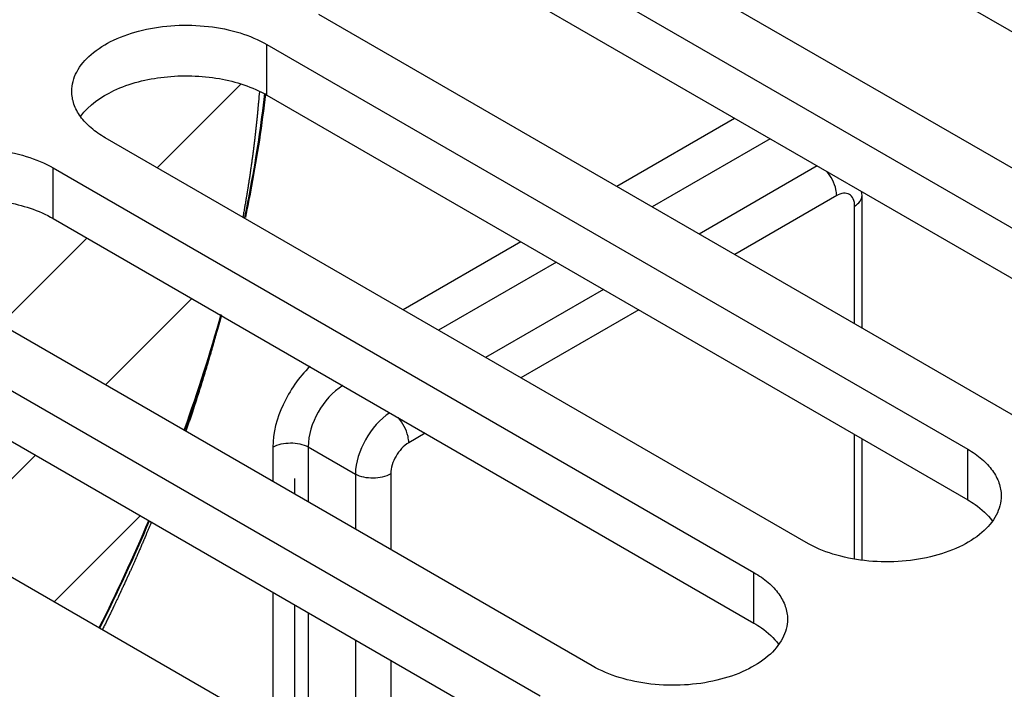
# Model space of a CAD drawing. Header units: inches. Extents: x 0 to 34, y 0 to 22.
# Tile 33 of 157: x 3.483 to 4.055, y 6.96 to 7.349. Entities that reach past the tile are written whole.
import ezdxf

# ---------------------------------------------------------------- set-up
doc = ezdxf.new("R2010")
doc.units = ezdxf.units.IN
doc.header["$LTSCALE"] = 1.87
doc.header["$MEASUREMENT"] = 0
doc.layers.get('0').update_dxf_attribs({"linetype": 'CONTINUOUS'})
doc.layers.add('02___PRT_ALL_AXES', color=7, linetype='CONTINUOUS')
doc.layers.add('DATUMCURVES', color=7, linetype='CONTINUOUS')

msp = doc.modelspace()

# ---------------------------------------------------------------- linework, layer by layer
at = {"color": 7, "linetype": 'CONTINUOUS'}
for p, q in [((3.89871, 7.29214), (3.83022, 7.25259)), ((3.91932, 7.28025), (3.85082, 7.2407)), ((3.94666, 7.26446), (3.87816, 7.22491)), ((3.97278, 7.24723), (3.97242, 7.24959)), ((3.95802, 7.24723), (3.89876, 7.21302)), ((3.97278, 7.17028), (3.97278, 7.24723)), ((3.96846, 7.17278), (3.96846, 7.2412)), ((3.77454, 7.22045), (3.70605, 7.1809)), ((3.79515, 7.20855), (3.72665, 7.16901)), ((3.82249, 7.19277), (3.75399, 7.15322)), ((3.84309, 7.18087), (3.77459, 7.14133)), ((3.71892, 7.10918), (3.70938, 7.10368)), ((3.96846, 7.03615), (3.96846, 7.1085)), ((3.97278, 7.03558), (3.97278, 7.106)), ((3.6304, 7.10107), (3.6304, 7.0812)), ((3.651, 7.10123), (3.651, 7.0693)), ((3.651, 7.10123), (3.67835, 7.08545)), ((3.67835, 7.08545), (3.67835, 7.05351)), ((3.69895, 7.0856), (3.69895, 7.04162)), ((3.6304, 7.01691), (3.6304, 6.93782)), ((3.651, 7.00502), (3.65101, 6.92592)), ((3.67835, 6.98923), (3.67835, 6.91014)), ((3.69895, 6.97734), (3.69895, 6.89919))]:
    msp.add_line(p, q, dxfattribs=at)
for centre, radius, start, end in [((2.66923, 7.4386), 0.96684, 340.22847, 344.39016), ((2.66662, 7.43988), 0.97019, 340.20662, 344.3425), ((2.57146, 7.47661), 1.07178, 333.37346, 337.04311), ((2.56948, 7.47772), 1.07449, 333.36583, 337.02766)]:
    msp.add_arc(centre, radius, start, end, dxfattribs=at)
for points, knots in [([(3.61409, 7.2345), (3.61536, 7.24057), (3.62007, 7.26444), (3.62371, 7.28852), (3.62574, 7.30654)], [0, 0, 0, 0, 0.254616, 1, 1, 1, 1]), ([(3.61463, 7.23451), (3.6159, 7.24057), (3.62063, 7.26443), (3.62429, 7.28851), (3.62634, 7.30652)], [0, 0, 0, 0, 0.254564, 1, 1, 1, 1]), ([(3.95802, 7.24723), (3.95802, 7.24841), (3.95737, 7.25352), (3.95485, 7.25833), (3.95227, 7.26132)], [0, 0, 0, 0, 0.229759, 1, 1, 1, 1]), ([(3.96846, 7.2412), (3.96846, 7.24261), (3.96811, 7.24523), (3.96562, 7.24835), (3.96168, 7.24895), (3.95924, 7.24793), (3.95802, 7.24723)], [0, 0, 0, 0, 0.275422, 0.500006, 0.724596, 1, 1, 1, 1]), ([(3.96846, 7.2412), (3.96968, 7.24191), (3.97177, 7.24351), (3.97278, 7.24608), (3.97278, 7.24723)], [0, 0, 0, 0, 0.55077, 1, 1, 1, 1]), ([(3.65202, 7.14794), (3.64548, 7.1417), (3.63531, 7.12698), (3.6304, 7.10954), (3.6304, 7.10107)], [0, 0, 0, 0, 0.516423, 1, 1, 1, 1]), ([(3.67107, 7.13691), (3.66504, 7.13326), (3.65553, 7.12214), (3.65092, 7.10821), (3.651, 7.10123)], [0, 0, 0, 0, 0.502392, 1, 1, 1, 1]), ([(3.69845, 7.12112), (3.69252, 7.11735), (3.68321, 7.10619), (3.67843, 7.09241), (3.67835, 7.08545)], [0, 0, 0, 0, 0.502469, 1, 1, 1, 1]), ([(3.70938, 7.10368), (3.70938, 7.10491), (3.70868, 7.11025), (3.70596, 7.11525), (3.70317, 7.11829)], [0, 0, 0, 0, 0.230362, 1, 1, 1, 1]), ([(3.6304, 7.10107), (3.63345, 7.10283), (3.64067, 7.10426), (3.6479, 7.10293), (3.651, 7.10123)], [0, 0, 0, 0, 0.498319, 1, 1, 1, 1]), ([(3.70938, 7.10368), (3.70629, 7.10189), (3.70139, 7.09624), (3.69895, 7.08918), (3.69895, 7.0856)], [0, 0, 0, 0, 0.499996, 1, 1, 1, 1]), ([(3.69895, 7.0856), (3.6959, 7.08384), (3.68868, 7.08242), (3.68145, 7.08374), (3.67835, 7.08544)], [0, 0, 0, 0, 0.498319, 1, 1, 1, 1])]:
    msp.add_open_spline(points, degree=3, knots=knots, dxfattribs=at)
at = {"color": 3, "linetype": 'CONTINUOUS'}
for points in [[(4.03415, 7.07057), (4.03563, 7.06971), (4.04096, 7.06634), (4.04575, 7.06199), (4.04845, 7.05827)], [(3.90998, 6.99888), (3.91146, 6.99802), (3.91679, 6.99465), (3.92157, 6.9903), (3.92428, 6.98658)]]:
    msp.add_open_spline(points, degree=3, knots=[0, 0, 0, 0, 0.27103, 1, 1, 1, 1], dxfattribs=at)
at = {"layer": '02___PRT_ALL_AXES', "color": 3, "linetype": 'CONTINUOUS'}
for p, q in [((3.87535, 7.44901), (4.28249, 7.21395)), ((3.75118, 7.37732), (4.15832, 7.14226)), ((3.62701, 7.30563), (4.03415, 7.07057)), ((3.50284, 7.23394), (3.90998, 6.99888)), ((3.37867, 7.16225), (3.78581, 6.92719))]:
    msp.add_line(p, q, dxfattribs=at)
at = {"layer": '02___PRT_ALL_AXES', "color": 7, "linetype": 'CONTINUOUS'}
for p, q in [((4.18854, 7.1891), (3.78139, 7.42416)), ((3.75118, 7.40671), (4.15832, 7.17165)), ((4.06437, 7.11741), (3.65722, 7.35247)), ((3.62701, 7.30563), (3.62701, 7.33502)), ((3.62701, 7.33502), (4.03415, 7.09996)), ((3.9402, 7.04572), (3.53305, 7.28078)), ((3.50284, 7.23394), (3.50284, 7.26333)), ((3.50284, 7.26333), (3.90998, 7.02827)), ((3.81603, 6.97403), (3.40888, 7.20909)), ((3.37867, 7.19164), (3.78581, 6.95658)), ((3.69186, 6.90234), (3.28471, 7.1374)), ((4.03415, 7.07057), (4.03415, 7.09996)), ((3.90998, 6.99888), (3.90998, 7.02827))]:
    msp.add_line(p, q, dxfattribs=at)
for points, knots in [([(3.51359, 7.3079), (3.51359, 7.31173), (3.51591, 7.32002), (3.52495, 7.3303), (3.53829, 7.33843), (3.55494, 7.34399), (3.57361, 7.34662), (3.59281, 7.34609), (3.61096, 7.34246), (3.62209, 7.33786), (3.62701, 7.33502)], [0, 0, 0, 0, 0.086934, 0.186405, 0.303798, 0.437614, 0.582116, 0.729435, 0.871172, 1, 1, 1, 1]), ([(3.53305, 7.28078), (3.53014, 7.28246), (3.52485, 7.2861), (3.51853, 7.29275), (3.51453, 7.30009), (3.51359, 7.30537), (3.51359, 7.3079)], [0, 0, 0, 0, 0.289702, 0.549087, 0.782216, 1, 1, 1, 1]), ([(3.38942, 7.23621), (3.38942, 7.24004), (3.39174, 7.24833), (3.40077, 7.25861), (3.41412, 7.26674), (3.43077, 7.2723), (3.44944, 7.27493), (3.46864, 7.2744), (3.48678, 7.27077), (3.49792, 7.26617), (3.50284, 7.26333)], [0, 0, 0, 0, 0.086934, 0.186405, 0.303798, 0.437614, 0.582116, 0.729435, 0.871172, 1, 1, 1, 1]), ([(4.03415, 7.09996), (4.03707, 7.09828), (4.04236, 7.09464), (4.04868, 7.08799), (4.05268, 7.08064), (4.05361, 7.07537), (4.05361, 7.07284)], [0, 0, 0, 0, 0.289702, 0.549087, 0.782216, 1, 1, 1, 1]), ([(4.05361, 7.07284), (4.05361, 7.06901), (4.0513, 7.06072), (4.04226, 7.05044), (4.02892, 7.04231), (4.01226, 7.03674), (3.99359, 7.03412), (3.9744, 7.03465), (3.95625, 7.03828), (3.94512, 7.04288), (3.9402, 7.04572)], [0, 0, 0, 0, 0.086934, 0.186405, 0.303798, 0.437614, 0.582116, 0.729435, 0.871172, 1, 1, 1, 1]), ([(3.90998, 7.02827), (3.9129, 7.02659), (3.91819, 7.02295), (3.92451, 7.0163), (3.92851, 7.00895), (3.92944, 7.00368), (3.92944, 7.00115)], [0, 0, 0, 0, 0.289702, 0.549087, 0.782216, 1, 1, 1, 1]), ([(3.92944, 7.00115), (3.92944, 6.99732), (3.92713, 6.98903), (3.91809, 6.97875), (3.90475, 6.97062), (3.88809, 6.96505), (3.86942, 6.96243), (3.85023, 6.96296), (3.83208, 6.96659), (3.82094, 6.97119), (3.81603, 6.97403)], [0, 0, 0, 0, 0.086934, 0.186405, 0.303798, 0.437614, 0.582116, 0.729435, 0.871172, 1, 1, 1, 1])]:
    msp.add_open_spline(points, degree=3, knots=knots, dxfattribs=at)
at = {"layer": '02___PRT_ALL_AXES', "color": 3, "linetype": 'CONTINUOUS'}
for points in [[(3.51876, 7.29333), (3.52353, 7.2999), (3.53932, 7.31065), (3.56771, 7.31759), (3.59858, 7.31682), (3.61857, 7.3105), (3.62701, 7.30563)], [(3.39459, 7.22164), (3.39936, 7.22821), (3.41515, 7.23896), (3.44354, 7.2459), (3.47441, 7.24513), (3.4944, 7.23881), (3.50284, 7.23394)]]:
    msp.add_open_spline(points, degree=3, knots=[0, 0, 0, 0, 0.21007, 0.470504, 0.747978, 1, 1, 1, 1], dxfattribs=at)
at = {"layer": 'DATUMCURVES', "color": 2, "linetype": 'CONTINUOUS'}
for p, q in [((3.56319, 7.26338), (3.61186, 7.31205)), ((3.47229, 7.17248), (3.52243, 7.22263)), ((3.53325, 7.13728), (3.5834, 7.18743)), ((3.44236, 7.04638), (3.4925, 7.09653)), ((3.50332, 7.01118), (3.55347, 7.06133))]:
    msp.add_line(p, q, dxfattribs=at)
at = {"layer": 'DATUMCURVES', "color": 4, "linetype": 'CONTINUOUS'}
for p, q in [((3.62257, 7.30765), (3.62244, 7.30606)), ((3.64326, 7.07377), (3.64326, 7.08298)), ((3.64327, 6.93039), (3.64327, 7.00949))]:
    msp.add_line(p, q, dxfattribs=at)
for points, knots in [([(3.62244, 7.30606), (3.62233, 7.30473), (3.62215, 7.30273), (3.62195, 7.3004), (3.62183, 7.29907), (3.62175, 7.29807), (3.62167, 7.29723), (3.62161, 7.29657), (3.62158, 7.29615), (3.62155, 7.29582), (3.62153, 7.29561), (3.62152, 7.29545), (3.6215, 7.2953), (3.62149, 7.29516), (3.62146, 7.29486), (3.62141, 7.29442), (3.62135, 7.29383), (3.62129, 7.29325), (3.6212, 7.29246), (3.62106, 7.29109), (3.62085, 7.28913), (3.62065, 7.28717), (3.62048, 7.28561), (3.62038, 7.28463), (3.6203, 7.28384), (3.62025, 7.28335), (3.62021, 7.28301), (3.62019, 7.28282), (3.62017, 7.28265), (3.62014, 7.28244), (3.6201, 7.2821), (3.62005, 7.28168), (3.61997, 7.281), (3.61986, 7.28015), (3.61974, 7.27914), (3.61957, 7.27779), (3.61941, 7.27643), (3.61924, 7.27508), (3.61914, 7.27423), (3.61906, 7.27356), (3.61899, 7.27305), (3.61894, 7.27262), (3.61891, 7.27233), (3.61888, 7.27216), (3.61887, 7.27204), (3.61885, 7.27188), (3.61882, 7.27169), (3.61877, 7.27134), (3.6187, 7.27084), (3.61862, 7.27024), (3.61851, 7.26945), (3.61837, 7.26845), (3.61815, 7.26686), (3.61792, 7.26527), (3.6177, 7.26368), (3.61753, 7.26249), (3.6174, 7.26149), (3.61728, 7.2607), (3.61722, 7.2602), (3.61716, 7.2598), (3.61712, 7.25956), (3.6171, 7.25935), (3.61707, 7.25918), (3.61702, 7.25888), (3.61696, 7.25845), (3.61685, 7.25776), (3.61671, 7.25691), (3.6165, 7.25553), (3.61623, 7.25382), (3.61596, 7.2521), (3.61577, 7.2509), (3.61567, 7.25022), (3.61558, 7.2497), (3.6155, 7.24919), (3.61544, 7.2488), (3.6154, 7.24854), (3.61539, 7.24844), (3.61537, 7.24835), (3.61536, 7.24825), (3.61532, 7.24806), (3.61528, 7.2478), (3.6152, 7.24737), (3.61511, 7.24684), (3.61496, 7.24599), (3.61478, 7.24492), (3.61455, 7.24364), (3.61426, 7.24194), (3.61389, 7.23981), (3.61344, 7.23726), (3.61314, 7.23555), (3.613, 7.2347)], [0, 0, 0, 0, 0.0625, 0.09375, 0.109375, 0.125, 0.140625, 0.148438, 0.15625, 0.160156, 0.164062, 0.166016, 0.167969, 0.169922, 0.171875, 0.179688, 0.1875, 0.195312, 0.203125, 0.21875, 0.25, 0.28125, 0.296875, 0.3125, 0.320312, 0.328125, 0.332031, 0.333984, 0.335938, 0.339844, 0.34375, 0.351562, 0.359375, 0.375, 0.390625, 0.40625, 0.4375, 0.453125, 0.46875, 0.476562, 0.484375, 0.492188, 0.496094, 0.498047, 0.5, 0.501953, 0.503906, 0.507812, 0.515625, 0.523438, 0.53125, 0.546875, 0.5625, 0.59375, 0.609375, 0.625, 0.640625, 0.648438, 0.65625, 0.660156, 0.664062, 0.666016, 0.667969, 0.671875, 0.679688, 0.6875, 0.703125, 0.71875, 0.75, 0.78125, 0.796875, 0.804688, 0.8125, 0.820312, 0.828125, 0.830078, 0.832031, 0.833008, 0.833984, 0.835938, 0.839844, 0.84375, 0.851562, 0.859375, 0.875, 0.890625, 0.90625, 0.9375, 0.96875, 1, 1, 1, 1]), ([(3.60033, 7.17767), (3.60002, 7.1765), (3.59955, 7.17473), (3.599, 7.17267), (3.59869, 7.17149), (3.59845, 7.17061), (3.59826, 7.16987), (3.5981, 7.16928), (3.598, 7.16892), (3.59792, 7.16862), (3.59787, 7.16844), (3.59784, 7.16829), (3.5978, 7.16817), (3.59776, 7.16803), (3.59769, 7.16777), (3.59758, 7.16737), (3.59743, 7.16684), (3.59728, 7.16631), (3.59708, 7.1656), (3.59674, 7.16436), (3.59624, 7.16259), (3.59565, 7.16046), (3.59515, 7.15869), (3.59476, 7.15728), (3.59435, 7.15586), (3.59361, 7.15338), (3.59278, 7.15054), (3.59205, 7.14806), (3.59163, 7.14664), (3.59132, 7.14558), (3.59099, 7.14451), (3.59055, 7.14309), (3.58979, 7.1406), (3.58891, 7.13776), (3.58814, 7.13528), (3.5877, 7.13385), (3.58724, 7.13243), (3.58666, 7.13066), (3.58597, 7.12852), (3.5854, 7.12674), (3.58494, 7.12532), (3.58465, 7.12443), (3.58442, 7.12372), (3.58428, 7.12328), (3.58418, 7.12297), (3.58412, 7.12279), (3.58405, 7.12259), (3.58397, 7.12235), (3.58377, 7.12176), (3.58348, 7.12089), (3.58308, 7.11971), (3.58268, 7.11855), (3.58216, 7.11699), (3.58123, 7.11426), (3.58044, 7.11192), (3.57991, 7.11036)], [0, 0, 0, 0, 0.0625, 0.09375, 0.109375, 0.125, 0.140625, 0.148438, 0.15625, 0.160156, 0.164062, 0.166016, 0.167969, 0.169922, 0.171875, 0.179688, 0.1875, 0.195312, 0.203125, 0.21875, 0.25, 0.28125, 0.3125, 0.328125, 0.34375, 0.375, 0.4375, 0.46875, 0.484375, 0.5, 0.515625, 0.53125, 0.5625, 0.625, 0.65625, 0.671875, 0.6875, 0.71875, 0.75, 0.78125, 0.796875, 0.8125, 0.820312, 0.828125, 0.832031, 0.833984, 0.835938, 0.839844, 0.84375, 0.859375, 0.875, 0.890625, 0.90625, 0.9375, 1, 1, 1, 1]), ([(3.55988, 7.05766), (3.55939, 7.05648), (3.55864, 7.05471), (3.55778, 7.05265), (3.55728, 7.05147), (3.55691, 7.05058), (3.5566, 7.04985), (3.55635, 7.04926), (3.5562, 7.04889), (3.55608, 7.04859), (3.556, 7.04841), (3.55594, 7.04827), (3.55588, 7.04814), (3.55583, 7.048), (3.55571, 7.04774), (3.55554, 7.04734), (3.55531, 7.04681), (3.55508, 7.04628), (3.55477, 7.04558), (3.55424, 7.04434), (3.55347, 7.04258), (3.55271, 7.04081), (3.55217, 7.03958), (3.55187, 7.03887), (3.55164, 7.03834), (3.55141, 7.03781), (3.55124, 7.03742), (3.55112, 7.03715), (3.55106, 7.03702), (3.55101, 7.03689), (3.55094, 7.03675), (3.55086, 7.03657), (3.55073, 7.03627), (3.55057, 7.03591), (3.5503, 7.03532), (3.54998, 7.03459), (3.54958, 7.03371), (3.54906, 7.03253), (3.54853, 7.03136), (3.54801, 7.03019), (3.54768, 7.02945), (3.54742, 7.02887), (3.54722, 7.02843), (3.54706, 7.02806), (3.54695, 7.0278), (3.54688, 7.02765), (3.54683, 7.02755), (3.54677, 7.02741), (3.54669, 7.02724), (3.54655, 7.02693), (3.54635, 7.02649), (3.5461, 7.02597), (3.54578, 7.02527), (3.54538, 7.02439), (3.54473, 7.02298), (3.54408, 7.02158), (3.54344, 7.02018), (3.54295, 7.01912), (3.54255, 7.01825), (3.54222, 7.01754), (3.54202, 7.01711), (3.54186, 7.01675), (3.54176, 7.01654), (3.54168, 7.01636), (3.54162, 7.01624), (3.54157, 7.01613), (3.54147, 7.01592), (3.54131, 7.01559), (3.5411, 7.01515), (3.5409, 7.01471), (3.54062, 7.01413), (3.54014, 7.01311), (3.53958, 7.01194), (3.53903, 7.01078), (3.53862, 7.0099), (3.53827, 7.00918), (3.53799, 7.00859), (3.53779, 7.00816), (3.53761, 7.00779), (3.53747, 7.0075), (3.53739, 7.00732), (3.53732, 7.00717), (3.53727, 7.00708), (3.53724, 7.00701), (3.5372, 7.00692), (3.53712, 7.00675), (3.537, 7.00652), (3.53682, 7.00615), (3.53659, 7.00568), (3.53623, 7.00493), (3.53577, 7.00399), (3.53522, 7.00287), (3.53449, 7.00137), (3.53357, 6.9995), (3.53247, 6.99725), (3.53174, 6.99575), (3.53137, 6.995)], [0, 0, 0, 0, 0.0625, 0.09375, 0.109375, 0.125, 0.140625, 0.148438, 0.15625, 0.160156, 0.164062, 0.166016, 0.167969, 0.169922, 0.171875, 0.179688, 0.1875, 0.195312, 0.203125, 0.21875, 0.25, 0.28125, 0.296875, 0.304688, 0.3125, 0.320312, 0.328125, 0.330078, 0.332031, 0.333984, 0.335938, 0.339844, 0.34375, 0.351562, 0.359375, 0.375, 0.390625, 0.40625, 0.4375, 0.453125, 0.46875, 0.476562, 0.484375, 0.492188, 0.496094, 0.498047, 0.5, 0.501953, 0.503906, 0.507812, 0.515625, 0.523438, 0.53125, 0.546875, 0.5625, 0.59375, 0.609375, 0.625, 0.640625, 0.648438, 0.65625, 0.660156, 0.664062, 0.666016, 0.667969, 0.669922, 0.671875, 0.679688, 0.6875, 0.695312, 0.703125, 0.71875, 0.75, 0.765625, 0.78125, 0.796875, 0.804688, 0.8125, 0.820312, 0.824219, 0.828125, 0.830078, 0.832031, 0.833008, 0.833984, 0.835938, 0.839844, 0.84375, 0.851562, 0.859375, 0.875, 0.890625, 0.90625, 0.9375, 0.96875, 1, 1, 1, 1])]:
    msp.add_open_spline(points, degree=3, knots=knots, dxfattribs=at)

doc.saveas('drawing.dxf')
